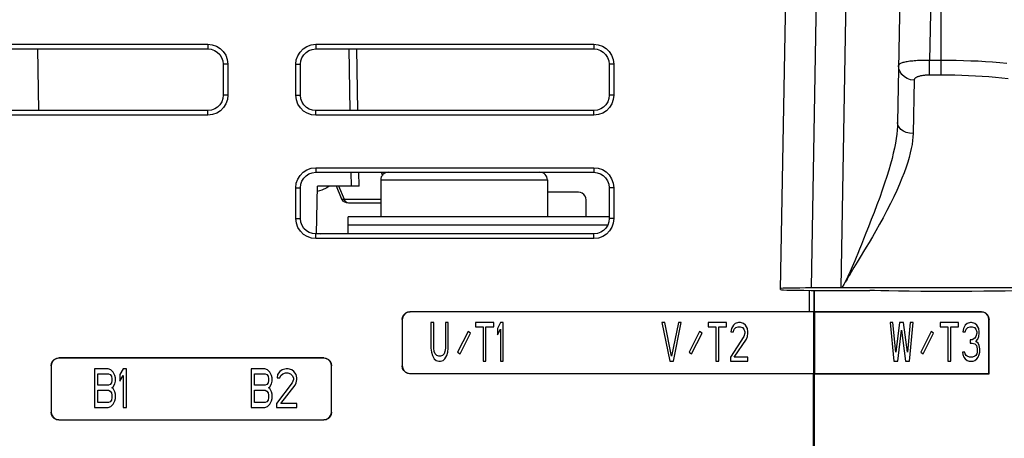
# Model space of a CAD drawing. Extents: x 30 to 410, y 34 to 287.
# Tile 10 of 66: x 81 to 102, y 76 to 85. Entities that reach past the tile are written whole.
import ezdxf

# ---------------------------------------------------------------- set-up
doc = ezdxf.new("R2010")
doc.units = 0
doc.header["$LTSCALE"] = 23.1
doc.layers.add('ALL_FEATURES', color=7, linetype='CONTINUOUS')

msp = doc.modelspace()

# ---------------------------------------------------------------- linework, layer by layer
at = {"layer": 'ALL_FEATURES', "color": 7, "linetype": 'CONTINUOUS'}
for p, q in [((97.175, 78.777), (97.339, 88.146)), ((99.802, 88.146), (99.701, 82.386)), ((78.806, 83.979), (84.806, 83.979)), ((81.126, 83.979), (81.149, 82.646)), ((87.139, 83.979), (93.139, 83.979)), ((88.047, 82.646), (88.024, 83.979)), ((85.139, 83.646), (85.139, 82.979)), ((86.806, 82.979), (86.806, 83.646)), ((93.472, 83.646), (93.472, 82.979)), ((84.806, 82.646), (78.806, 82.646)), ((93.139, 82.646), (87.139, 82.646)), ((87.139, 81.312), (93.139, 81.312)), ((88.076, 81.012), (88.07, 81.312)), ((87.154, 79.979), (87.172, 81.012)), ((88.076, 81.012), (87.172, 81.012)), ((87.69, 80.748), (87.581, 81.012)), ((88.539, 81.146), (88.539, 80.346)), ((92.139, 81.146), (92.139, 80.346)), ((86.806, 80.312), (86.806, 80.979)), ((92.809, 80.882), (92.139, 80.882)), ((93.472, 80.979), (93.472, 80.312)), ((87.704, 80.723), (87.69, 80.748)), ((88.539, 80.646), (87.844, 80.646)), ((92.975, 80.346), (92.975, 80.716)), ((87.839, 79.979), (87.839, 80.346)), ((93.472, 80.346), (87.839, 80.346)), ((93.139, 79.979), (87.139, 79.979)), ((97.792, 78.761), (97.792, 78.299)), ((104.139, 78.812), (97.843, 78.812)), ((97.89, 78.76), (97.89, 78.297)), ((97.904, 78.299), (97.904, 78.76)), ((98.175, 78.759), (99.101, 78.759)), ((97.792, 78.299), (89.169, 78.299)), ((97.891, 78.296), (89.172, 78.296)), ((97.89, 78.297), (97.792, 78.299)), ((97.89, 78.297), (97.891, 78.296)), ((97.891, 76.962), (97.891, 78.296)), ((97.904, 78.299), (97.907, 78.296)), ((97.904, 78.299), (101.509, 78.299)), ((97.907, 78.296), (97.907, 76.962)), ((101.506, 78.296), (97.907, 78.296)), ((89.003, 78.132), (89.003, 77.126)), ((89.006, 78.129), (89.006, 77.129)), ((89.624, 78.062), (89.624, 77.513)), ((89.687, 78.062), (89.624, 78.062)), ((89.687, 77.513), (89.687, 78.062)), ((89.937, 78.062), (89.937, 77.513)), ((89.999, 78.062), (89.937, 78.062)), ((89.999, 77.513), (89.999, 78.062)), ((90.583, 78.062), (90.583, 77.974)), ((90.979, 78.062), (90.583, 78.062)), ((90.979, 77.974), (90.979, 78.062)), ((91.124, 78.062), (91.062, 77.938)), ((91.187, 78.062), (91.124, 78.062)), ((91.187, 77.229), (91.187, 78.062)), ((94.612, 78.062), (94.779, 77.229)), ((94.674, 78.062), (94.612, 78.062)), ((94.82, 77.335), (94.674, 78.062)), ((94.966, 78.062), (94.82, 77.335)), ((94.862, 77.229), (95.029, 78.062)), ((95.029, 78.062), (94.966, 78.062)), ((95.612, 78.062), (95.612, 77.974)), ((96.008, 78.062), (95.612, 78.062)), ((96.008, 77.974), (96.008, 78.062)), ((96.195, 78.045), (96.154, 78.009)), ((96.268, 78.062), (96.195, 78.045)), ((96.31, 78.062), (96.268, 78.062)), ((96.372, 78.045), (96.31, 78.062)), ((96.414, 78.009), (96.372, 78.045)), ((99.537, 78.062), (99.62, 77.229)), ((99.599, 78.062), (99.537, 78.062)), ((99.662, 77.424), (99.599, 78.062)), ((99.745, 78.062), (99.662, 77.424)), ((99.829, 78.062), (99.745, 78.062)), ((99.912, 77.424), (99.829, 78.062)), ((99.974, 78.062), (99.912, 77.424)), ((99.954, 77.229), (100.037, 78.062)), ((100.037, 78.062), (99.974, 78.062)), ((100.62, 78.062), (100.62, 77.974)), ((101.016, 78.062), (100.62, 78.062)), ((101.016, 77.974), (101.016, 78.062)), ((101.204, 78.045), (101.162, 78.009)), ((101.276, 78.062), (101.204, 78.045)), ((101.297, 78.062), (101.276, 78.062)), ((101.37, 78.045), (101.297, 78.062)), ((101.412, 78.009), (101.37, 78.045)), ((101.672, 76.962), (101.672, 78.129)), ((101.675, 76.959), (101.675, 78.132)), ((90.426, 77.868), (90.2, 77.425)), ((90.252, 77.39), (90.478, 77.833)), ((90.478, 77.833), (90.426, 77.868)), ((90.583, 77.974), (90.749, 77.974)), ((90.749, 77.974), (90.749, 77.229)), ((90.812, 77.229), (90.812, 77.974)), ((90.812, 77.974), (90.979, 77.974)), ((91.062, 77.938), (91.062, 77.796)), ((91.062, 77.796), (91.124, 77.92)), ((91.124, 77.92), (91.124, 77.229)), ((95.426, 77.868), (95.2, 77.425)), ((95.252, 77.39), (95.478, 77.833)), ((95.478, 77.833), (95.426, 77.868)), ((95.612, 77.974), (95.779, 77.974)), ((95.779, 77.974), (95.779, 77.229)), ((95.841, 77.229), (95.841, 77.974)), ((95.841, 77.974), (96.008, 77.974)), ((96.112, 77.938), (96.101, 77.867)), ((96.101, 77.867), (96.154, 77.867)), ((96.154, 78.009), (96.112, 77.938)), ((96.154, 77.867), (96.174, 77.92)), ((96.174, 77.92), (96.206, 77.956)), ((96.206, 77.956), (96.258, 77.974)), ((96.258, 77.974), (96.299, 77.974)), ((96.299, 77.974), (96.351, 77.956)), ((96.351, 77.956), (96.383, 77.92)), ((96.383, 77.92), (96.404, 77.867)), ((96.404, 77.832), (96.383, 77.761)), ((96.404, 77.867), (96.404, 77.832)), ((96.456, 77.938), (96.414, 78.009)), ((96.466, 77.867), (96.456, 77.938)), ((96.456, 77.761), (96.466, 77.832)), ((96.466, 77.832), (96.466, 77.867)), ((99.704, 77.229), (99.787, 77.903)), ((99.787, 77.903), (99.87, 77.229)), ((100.426, 77.868), (100.2, 77.425)), ((100.252, 77.39), (100.478, 77.833)), ((100.478, 77.833), (100.426, 77.868)), ((100.62, 77.974), (100.787, 77.974)), ((100.787, 77.974), (100.787, 77.229)), ((100.849, 77.229), (100.849, 77.974)), ((100.849, 77.974), (101.016, 77.974)), ((101.12, 77.938), (101.11, 77.867)), ((101.11, 77.867), (101.162, 77.867)), ((101.162, 78.009), (101.12, 77.938)), ((101.162, 77.867), (101.183, 77.92)), ((101.183, 77.92), (101.214, 77.956)), ((101.214, 77.956), (101.266, 77.974)), ((101.266, 77.974), (101.308, 77.974)), ((101.308, 77.974), (101.36, 77.956)), ((101.36, 77.956), (101.391, 77.92)), ((101.391, 77.92), (101.412, 77.867)), ((101.412, 77.832), (101.391, 77.761)), ((101.454, 77.938), (101.412, 78.009)), ((101.412, 77.867), (101.412, 77.832)), ((101.464, 77.867), (101.454, 77.938)), ((101.454, 77.761), (101.464, 77.832)), ((101.464, 77.832), (101.464, 77.867)), ((96.383, 77.761), (96.091, 77.318)), ((96.174, 77.318), (96.435, 77.708)), ((96.435, 77.708), (96.456, 77.761)), ((101.266, 77.69), (101.266, 77.619)), ((101.308, 77.69), (101.266, 77.69)), ((101.266, 77.619), (101.308, 77.619)), ((101.37, 77.725), (101.308, 77.69)), ((101.308, 77.619), (101.37, 77.601)), ((101.391, 77.761), (101.37, 77.725)), ((101.391, 77.654), (101.433, 77.708)), ((101.443, 77.619), (101.391, 77.654)), ((101.433, 77.708), (101.454, 77.761)), ((101.464, 77.566), (101.443, 77.619)), ((89.624, 77.513), (89.635, 77.424)), ((89.635, 77.424), (89.656, 77.353)), ((89.697, 77.442), (89.687, 77.513)), ((89.718, 77.389), (89.697, 77.442)), ((89.926, 77.442), (89.906, 77.389)), ((89.937, 77.513), (89.926, 77.442)), ((89.968, 77.353), (89.989, 77.424)), ((89.989, 77.424), (89.999, 77.513)), ((90.2, 77.425), (90.252, 77.39)), ((95.2, 77.425), (95.252, 77.39)), ((100.2, 77.425), (100.252, 77.39)), ((101.099, 77.424), (101.11, 77.371)), ((101.151, 77.424), (101.099, 77.424)), ((101.162, 77.389), (101.151, 77.424)), ((101.37, 77.601), (101.401, 77.566)), ((101.401, 77.566), (101.422, 77.495)), ((101.422, 77.424), (101.412, 77.389)), ((101.422, 77.495), (101.422, 77.424)), ((101.474, 77.495), (101.464, 77.566)), ((101.464, 77.371), (101.474, 77.424)), ((101.474, 77.424), (101.474, 77.495)), ((87.312, 77.299), (81.589, 77.299)), ((87.309, 77.296), (81.592, 77.296)), ((89.656, 77.353), (89.697, 77.282)), ((89.697, 77.282), (89.739, 77.247)), ((89.749, 77.353), (89.718, 77.389)), ((89.739, 77.247), (89.791, 77.229)), ((89.791, 77.335), (89.749, 77.353)), ((89.833, 77.335), (89.791, 77.335)), ((89.791, 77.229), (89.833, 77.229)), ((89.874, 77.353), (89.833, 77.335)), ((89.833, 77.229), (89.885, 77.247)), ((89.906, 77.389), (89.874, 77.353)), ((89.885, 77.247), (89.926, 77.282)), ((89.926, 77.282), (89.968, 77.353)), ((90.749, 77.229), (90.812, 77.229)), ((91.124, 77.229), (91.187, 77.229)), ((94.779, 77.229), (94.862, 77.229)), ((95.779, 77.229), (95.841, 77.229)), ((96.091, 77.318), (96.091, 77.229)), ((96.091, 77.229), (96.466, 77.229)), ((96.466, 77.318), (96.174, 77.318)), ((96.466, 77.229), (96.466, 77.318)), ((99.62, 77.229), (99.704, 77.229)), ((99.87, 77.229), (99.954, 77.229)), ((100.787, 77.229), (100.849, 77.229)), ((101.11, 77.371), (101.131, 77.318)), ((101.131, 77.318), (101.162, 77.282)), ((101.183, 77.353), (101.162, 77.389)), ((101.162, 77.282), (101.204, 77.247)), ((101.204, 77.335), (101.183, 77.353)), ((101.256, 77.318), (101.204, 77.335)), ((101.204, 77.247), (101.245, 77.229)), ((101.245, 77.229), (101.329, 77.229)), ((101.318, 77.318), (101.256, 77.318)), ((101.37, 77.335), (101.318, 77.318)), ((101.329, 77.229), (101.37, 77.247)), ((101.391, 77.353), (101.37, 77.335)), ((101.37, 77.247), (101.412, 77.282)), ((101.412, 77.389), (101.391, 77.353)), ((101.412, 77.282), (101.443, 77.318)), ((101.443, 77.318), (101.464, 77.371)), ((81.423, 77.132), (81.423, 76.126)), ((81.426, 77.129), (81.426, 76.129)), ((82.359, 77.062), (82.359, 76.229)), ((82.651, 77.062), (82.359, 77.062)), ((82.711, 77.045), (82.651, 77.062)), ((82.76, 76.991), (82.711, 77.045)), ((82.796, 76.92), (82.76, 76.991)), ((82.979, 77.062), (82.906, 76.938)), ((83.052, 77.062), (82.979, 77.062)), ((83.052, 76.229), (83.052, 77.062)), ((85.742, 77.062), (85.742, 76.229)), ((86.034, 77.062), (85.742, 77.062)), ((86.095, 77.045), (86.034, 77.062)), ((86.143, 76.991), (86.095, 77.045)), ((86.18, 76.92), (86.143, 76.991)), ((86.362, 77.009), (86.313, 76.938)), ((86.411, 77.045), (86.362, 77.009)), ((86.496, 77.062), (86.411, 77.045)), ((86.423, 76.956), (86.484, 76.974)), ((86.484, 76.974), (86.532, 76.974)), ((86.544, 77.062), (86.496, 77.062)), ((86.532, 76.974), (86.593, 76.956)), ((86.617, 77.045), (86.544, 77.062)), ((86.666, 77.009), (86.617, 77.045)), ((86.715, 76.938), (86.666, 77.009)), ((87.476, 76.129), (87.476, 77.129)), ((87.479, 76.126), (87.479, 77.132)), ((82.432, 76.708), (82.432, 76.956)), ((82.432, 76.956), (82.663, 76.956)), ((82.663, 76.956), (82.699, 76.938)), ((82.699, 76.938), (82.724, 76.903)), ((82.724, 76.761), (82.699, 76.725)), ((82.724, 76.903), (82.736, 76.85)), ((82.736, 76.814), (82.724, 76.761)), ((82.736, 76.85), (82.736, 76.814)), ((82.809, 76.867), (82.796, 76.92)), ((82.796, 76.743), (82.809, 76.796)), ((82.809, 76.796), (82.809, 76.867)), ((82.906, 76.938), (82.906, 76.796)), ((82.906, 76.796), (82.979, 76.92)), ((82.979, 76.92), (82.979, 76.229)), ((85.815, 76.708), (85.815, 76.956)), ((85.815, 76.956), (86.046, 76.956)), ((86.046, 76.956), (86.083, 76.938)), ((86.083, 76.938), (86.107, 76.903)), ((86.107, 76.761), (86.083, 76.725)), ((86.107, 76.903), (86.119, 76.85)), ((86.119, 76.814), (86.107, 76.761)), ((86.119, 76.85), (86.119, 76.814)), ((86.192, 76.867), (86.18, 76.92)), ((86.18, 76.743), (86.192, 76.796)), ((86.192, 76.796), (86.192, 76.867)), ((86.629, 76.761), (86.289, 76.318)), ((86.313, 76.938), (86.301, 76.867)), ((86.301, 76.867), (86.362, 76.867)), ((86.362, 76.867), (86.386, 76.92)), ((86.386, 76.92), (86.423, 76.956)), ((86.593, 76.956), (86.629, 76.92)), ((86.629, 76.92), (86.654, 76.867)), ((86.654, 76.832), (86.629, 76.761)), ((86.654, 76.867), (86.654, 76.832)), ((86.69, 76.708), (86.715, 76.761)), ((86.727, 76.867), (86.715, 76.938)), ((86.715, 76.761), (86.727, 76.832)), ((86.727, 76.832), (86.727, 76.867)), ((97.888, 76.959), (89.169, 76.959)), ((89.172, 76.962), (97.891, 76.962)), ((97.888, 76.959), (97.891, 76.962)), ((97.888, 71.279), (97.888, 76.959)), ((97.904, 76.959), (97.907, 76.962)), ((97.904, 71.295), (97.904, 76.959)), ((97.904, 76.959), (101.675, 76.959)), ((97.907, 76.962), (101.672, 76.962)), ((101.675, 76.959), (101.672, 76.962)), ((82.663, 76.708), (82.432, 76.708)), ((82.432, 76.335), (82.432, 76.601)), ((82.432, 76.601), (82.663, 76.601)), ((82.699, 76.725), (82.663, 76.708)), ((82.663, 76.601), (82.699, 76.584)), ((82.699, 76.584), (82.724, 76.548)), ((82.724, 76.548), (82.736, 76.495)), ((82.736, 76.654), (82.76, 76.672)), ((82.76, 76.637), (82.736, 76.654)), ((82.76, 76.672), (82.796, 76.743)), ((82.796, 76.566), (82.76, 76.637)), ((82.809, 76.513), (82.796, 76.566)), ((86.046, 76.708), (85.815, 76.708)), ((85.815, 76.335), (85.815, 76.601)), ((85.815, 76.601), (86.046, 76.601)), ((86.083, 76.725), (86.046, 76.708)), ((86.046, 76.601), (86.083, 76.584)), ((86.083, 76.584), (86.107, 76.548)), ((86.107, 76.548), (86.119, 76.495)), ((86.119, 76.654), (86.143, 76.672)), ((86.143, 76.637), (86.119, 76.654)), ((86.143, 76.672), (86.18, 76.743)), ((86.18, 76.566), (86.143, 76.637)), ((86.192, 76.513), (86.18, 76.566)), ((86.386, 76.318), (86.69, 76.708)), ((82.663, 76.335), (82.432, 76.335)), ((82.699, 76.353), (82.663, 76.335)), ((82.724, 76.389), (82.699, 76.353)), ((82.736, 76.442), (82.724, 76.389)), ((82.736, 76.495), (82.736, 76.442)), ((82.76, 76.3), (82.796, 76.371)), ((82.796, 76.371), (82.809, 76.424)), ((82.809, 76.424), (82.809, 76.513)), ((86.046, 76.335), (85.815, 76.335)), ((86.083, 76.353), (86.046, 76.335)), ((86.107, 76.389), (86.083, 76.353)), ((86.119, 76.442), (86.107, 76.389)), ((86.119, 76.495), (86.119, 76.442)), ((86.143, 76.3), (86.18, 76.371)), ((86.18, 76.371), (86.192, 76.424)), ((86.192, 76.424), (86.192, 76.513)), ((82.359, 76.229), (82.651, 76.229)), ((82.651, 76.229), (82.711, 76.247)), ((82.711, 76.247), (82.76, 76.3)), ((82.979, 76.229), (83.052, 76.229)), ((85.742, 76.229), (86.034, 76.229)), ((86.034, 76.229), (86.095, 76.247)), ((86.095, 76.247), (86.143, 76.3)), ((86.289, 76.318), (86.289, 76.229)), ((86.289, 76.229), (86.727, 76.229)), ((86.727, 76.318), (86.386, 76.318)), ((86.727, 76.229), (86.727, 76.318)), ((81.589, 75.959), (87.312, 75.959)), ((81.592, 75.962), (87.309, 75.962))]:
    msp.add_line(p, q, dxfattribs=at)
at = {"layer": 'ALL_FEATURES', "color": 9, "linetype": 'CONTINUOUS'}
for p, q in [((97.843, 78.812), (98.006, 88.146)), ((98.635, 88.146), (98.473, 78.812)), ((100.469, 88.146), (100.392, 83.732)), ((100.639, 83.413), (100.639, 88.146)), ((78.806, 84.079), (84.806, 84.079)), ((84.806, 84.079), (84.806, 83.979)), ((87.139, 84.079), (87.139, 83.979)), ((87.139, 84.079), (93.139, 84.079)), ((93.139, 84.079), (93.139, 83.979)), ((87.881, 82.646), (87.857, 83.979)), ((85.239, 83.646), (85.139, 83.646)), ((85.239, 83.646), (85.239, 82.979)), ((86.706, 82.979), (86.706, 83.646)), ((86.706, 83.646), (86.806, 83.646)), ((93.572, 83.646), (93.472, 83.646)), ((93.572, 83.646), (93.572, 82.979)), ((100.392, 83.413), (100.392, 83.732)), ((100.639, 83.732), (100.392, 83.732)), ((100.639, 83.413), (100.392, 83.413)), ((100.056, 83.305), (100.035, 82.149)), ((85.239, 82.979), (85.139, 82.979)), ((86.706, 82.979), (86.806, 82.979)), ((93.572, 82.979), (93.472, 82.979)), ((84.806, 82.546), (78.806, 82.546)), ((84.806, 82.546), (84.806, 82.646)), ((87.139, 82.546), (87.139, 82.646)), ((93.139, 82.546), (87.139, 82.546)), ((93.139, 82.546), (93.139, 82.646)), ((87.139, 81.412), (87.139, 81.312)), ((87.139, 81.412), (93.139, 81.412)), ((87.909, 81.012), (87.904, 81.312)), ((88.551, 81.312), (88.576, 81.246)), ((93.139, 81.412), (93.139, 81.312)), ((87.754, 80.724), (87.634, 81.012)), ((88.539, 81.146), (92.139, 81.146)), ((86.706, 80.312), (86.706, 80.979)), ((86.706, 80.979), (86.806, 80.979)), ((93.572, 80.979), (93.472, 80.979)), ((93.572, 80.979), (93.572, 80.312)), ((88.539, 80.724), (87.754, 80.724)), ((86.706, 80.312), (86.806, 80.312)), ((87.839, 80.18), (93.444, 80.18)), ((93.572, 80.312), (93.472, 80.312)), ((87.139, 79.879), (87.139, 79.979)), ((93.139, 79.879), (93.139, 79.979)), ((93.139, 79.879), (87.139, 79.879)), ((89.169, 78.299), (89.172, 78.296)), ((101.509, 78.299), (101.506, 78.296)), ((89.003, 78.132), (89.006, 78.129)), ((101.675, 78.132), (101.672, 78.129)), ((81.589, 77.299), (81.592, 77.296)), ((87.312, 77.299), (87.309, 77.296)), ((81.423, 77.132), (81.426, 77.129)), ((87.479, 77.132), (87.476, 77.129)), ((89.003, 77.126), (89.006, 77.129)), ((89.169, 76.959), (89.172, 76.962)), ((81.423, 76.126), (81.426, 76.129)), ((87.479, 76.126), (87.476, 76.129)), ((81.589, 75.959), (81.592, 75.962)), ((87.312, 75.959), (87.309, 75.962))]:
    msp.add_line(p, q, dxfattribs=at)
for points in [[(84.806, 84.079), (84.902, 84.068), (84.991, 84.037), (85.072, 83.987), (85.14, 83.921), (85.193, 83.841), (85.227, 83.747), (85.239, 83.646)], [(86.706, 83.646), (86.716, 83.741), (86.747, 83.831), (86.797, 83.912), (86.864, 83.98), (86.944, 84.032), (87.037, 84.067), (87.139, 84.079)], [(93.139, 84.079), (93.235, 84.068), (93.325, 84.037), (93.406, 83.987), (93.474, 83.921), (93.526, 83.841), (93.56, 83.747), (93.572, 83.646)], [(100.392, 83.732), (100.353, 83.732), (100.315, 83.732), (100.277, 83.731), (100.239, 83.73), (100.202, 83.729), (100.165, 83.727), (100.129, 83.726), (100.094, 83.723), (100.06, 83.721), (100.027, 83.718), (99.995, 83.715), (99.965, 83.711), (99.935, 83.707), (99.908, 83.703), (99.882, 83.698), (99.858, 83.693), (99.835, 83.688), (99.815, 83.683), (99.796, 83.677), (99.779, 83.671), (99.765, 83.664), (99.752, 83.658), (99.742, 83.651), (99.734, 83.644), (99.728, 83.637), (99.724, 83.63), (99.723, 83.622)], [(100.056, 83.305), (99.981, 83.313), (99.91, 83.337), (99.847, 83.375), (99.794, 83.425), (99.754, 83.485), (99.73, 83.552), (99.723, 83.622)], [(102.057, 83.661), (101.906, 83.677), (101.753, 83.69), (101.597, 83.701), (101.44, 83.711), (101.282, 83.718), (101.122, 83.724), (100.962, 83.728), (100.8, 83.731), (100.639, 83.732)], [(100.392, 83.413), (100.372, 83.413), (100.353, 83.412), (100.334, 83.412), (100.315, 83.41), (100.297, 83.409), (100.278, 83.407), (100.26, 83.405), (100.243, 83.403), (100.226, 83.4), (100.209, 83.397), (100.193, 83.394), (100.178, 83.39), (100.163, 83.386), (100.149, 83.382), (100.136, 83.378), (100.124, 83.373), (100.113, 83.368), (100.103, 83.362), (100.093, 83.357), (100.085, 83.351), (100.077, 83.345), (100.071, 83.339), (100.066, 83.332), (100.062, 83.326), (100.059, 83.319), (100.057, 83.312), (100.056, 83.305)], [(102.089, 83.331), (101.952, 83.347), (101.812, 83.362), (101.67, 83.374), (101.526, 83.385), (101.381, 83.393), (101.234, 83.401), (101.086, 83.406), (100.938, 83.41), (100.788, 83.412), (100.639, 83.413)], [(85.239, 82.979), (85.228, 82.883), (85.197, 82.793), (85.147, 82.712), (85.081, 82.644), (85.001, 82.592), (84.907, 82.558), (84.806, 82.546)], [(87.139, 82.546), (87.043, 82.556), (86.953, 82.587), (86.872, 82.637), (86.804, 82.703), (86.752, 82.784), (86.718, 82.877), (86.706, 82.979)], [(93.572, 82.979), (93.562, 82.883), (93.531, 82.793), (93.481, 82.712), (93.414, 82.644), (93.334, 82.592), (93.241, 82.558), (93.139, 82.546)], [(99.701, 82.386), (99.698, 82.307), (99.692, 82.223), (99.683, 82.134), (99.67, 82.04), (99.653, 81.941), (99.633, 81.836), (99.608, 81.725), (99.58, 81.608), (99.547, 81.485), (99.509, 81.355), (99.468, 81.219), (99.421, 81.076), (99.37, 80.927), (99.315, 80.771), (99.254, 80.608), (99.192, 80.445), (99.132, 80.29), (99.073, 80.137), (99.016, 79.993), (98.966, 79.864), (98.92, 79.75), (98.88, 79.648), (98.842, 79.557), (98.808, 79.474), (98.777, 79.399), (98.748, 79.332), (98.722, 79.271), (98.698, 79.216), (98.675, 79.166), (98.655, 79.121), (98.635, 79.079), (98.617, 79.04), (98.6, 79.005), (98.584, 78.972), (98.568, 78.942), (98.554, 78.915), (98.541, 78.89), (98.528, 78.868), (98.515, 78.849), (98.503, 78.832), (98.489, 78.819), (98.473, 78.812)], [(100.035, 82.149), (99.96, 82.156), (99.889, 82.174), (99.825, 82.202), (99.773, 82.24), (99.733, 82.285), (99.709, 82.334), (99.701, 82.386)], [(100.035, 82.149), (100.031, 82.075), (100.024, 81.996), (100.012, 81.913), (99.996, 81.825), (99.975, 81.731), (99.949, 81.633), (99.918, 81.529), (99.882, 81.42), (99.84, 81.304), (99.793, 81.183), (99.74, 81.056), (99.681, 80.922), (99.616, 80.782), (99.545, 80.636), (99.469, 80.484), (99.389, 80.331), (99.312, 80.188), (99.232, 80.047), (99.155, 79.915), (99.085, 79.797), (99.022, 79.693), (98.966, 79.601), (98.915, 79.517), (98.869, 79.441), (98.828, 79.372), (98.79, 79.309), (98.756, 79.253), (98.726, 79.201), (98.698, 79.154), (98.673, 79.111), (98.65, 79.071), (98.608, 79)], [(86.706, 80.979), (86.716, 81.075), (86.747, 81.164), (86.797, 81.246), (86.864, 81.314), (86.944, 81.366), (87.037, 81.4), (87.139, 81.412)], [(93.139, 81.412), (93.235, 81.402), (93.325, 81.371), (93.406, 81.321), (93.474, 81.254), (93.526, 81.174), (93.56, 81.08), (93.572, 80.979)], [(87.754, 80.724), (87.724, 80.726), (87.703, 80.735), (87.69, 80.748)], [(87.844, 80.646), (87.818, 80.651), (87.793, 80.666), (87.771, 80.691), (87.754, 80.724)], [(87.139, 79.879), (87.043, 79.89), (86.953, 79.921), (86.872, 79.971), (86.804, 80.037), (86.752, 80.117), (86.718, 80.211), (86.706, 80.312)], [(93.572, 80.312), (93.562, 80.216), (93.531, 80.127), (93.481, 80.046), (93.414, 79.978), (93.334, 79.925), (93.241, 79.891), (93.139, 79.879)], [(98.608, 79), (98.59, 78.968), (98.573, 78.939), (98.557, 78.913), (98.543, 78.889), (98.529, 78.867), (98.516, 78.848), (98.503, 78.832), (98.489, 78.819), (98.473, 78.812)]]:
    msp.add_lwpolyline(points, dxfattribs=at)
at = {"layer": 'ALL_FEATURES', "color": 7, "linetype": 'CONTINUOUS'}
for points in [[(84.806, 83.979), (84.879, 83.971), (84.948, 83.947), (85.011, 83.908), (85.063, 83.858), (85.103, 83.796), (85.13, 83.724), (85.139, 83.646)], [(86.806, 83.646), (86.814, 83.719), (86.838, 83.788), (86.876, 83.851), (86.927, 83.903), (86.989, 83.943), (87.061, 83.97), (87.139, 83.979)], [(93.139, 83.979), (93.213, 83.971), (93.282, 83.947), (93.344, 83.908), (93.396, 83.858), (93.437, 83.796), (93.463, 83.724), (93.472, 83.646)], [(85.139, 82.979), (85.131, 82.905), (85.107, 82.836), (85.068, 82.774), (85.018, 82.721), (84.956, 82.681), (84.884, 82.655), (84.806, 82.646)], [(87.139, 82.646), (87.065, 82.654), (86.996, 82.678), (86.934, 82.716), (86.882, 82.767), (86.841, 82.829), (86.815, 82.901), (86.806, 82.979)], [(93.472, 82.979), (93.464, 82.905), (93.44, 82.836), (93.402, 82.774), (93.351, 82.721), (93.289, 82.681), (93.217, 82.655), (93.139, 82.646)], [(86.806, 80.979), (86.814, 81.053), (86.838, 81.122), (86.876, 81.184), (86.927, 81.236), (86.989, 81.277), (87.061, 81.303), (87.139, 81.312)], [(93.139, 81.312), (93.213, 81.304), (93.282, 81.28), (93.344, 81.242), (93.396, 81.191), (93.437, 81.129), (93.463, 81.057), (93.472, 80.979)], [(87.429, 81.012), (87.376, 80.974), (87.27, 80.923), (87.17, 80.896)], [(92.975, 80.716), (92.97, 80.759), (92.953, 80.799), (92.927, 80.833), (92.892, 80.86), (92.852, 80.876), (92.809, 80.882)], [(87.765, 80.666), (87.731, 80.69), (87.704, 80.723)], [(87.844, 80.646), (87.804, 80.651), (87.765, 80.666)], [(87.139, 79.979), (87.065, 79.987), (86.996, 80.011), (86.934, 80.049), (86.882, 80.1), (86.841, 80.162), (86.815, 80.234), (86.806, 80.312)], [(93.472, 80.312), (93.464, 80.238), (93.44, 80.17), (93.402, 80.107), (93.351, 80.055), (93.289, 80.015), (93.217, 79.988), (93.139, 79.979)], [(87.155, 80), (87.157, 80), (87.233, 79.979)], [(97.175, 78.777), (97.191, 78.774), (97.236, 78.771)], [(97.843, 78.812), (97.713, 78.812), (97.588, 78.811), (97.472, 78.81), (97.371, 78.809), (97.288, 78.807), (97.227, 78.805), (97.189, 78.803), (97.176, 78.801)], [(97.236, 78.771), (97.309, 78.768), (97.409, 78.766), (97.532, 78.763), (97.675, 78.762), (97.833, 78.76), (98.001, 78.76), (98.175, 78.759)], [(102.58, 78.767), (102.55, 78.762), (102.476, 78.758), (102.361, 78.753), (102.208, 78.749), (102.021, 78.745), (101.804, 78.742), (101.562, 78.74), (101.301, 78.738), (101.029, 78.737), (100.751, 78.737), (100.474, 78.738), (100.205, 78.739), (99.951, 78.741), (99.718, 78.744), (99.512, 78.747), (99.338, 78.751), (99.2, 78.755), (99.101, 78.759)], [(89.003, 78.132), (89.011, 78.183), (89.035, 78.23), (89.071, 78.267), (89.118, 78.29), (89.169, 78.299)], [(89.172, 78.296), (89.121, 78.287), (89.074, 78.264), (89.037, 78.227), (89.014, 78.18), (89.006, 78.129)], [(101.672, 78.129), (101.664, 78.18), (101.64, 78.227), (101.604, 78.264), (101.557, 78.287), (101.506, 78.296)], [(101.509, 78.299), (101.56, 78.29), (101.607, 78.267), (101.643, 78.23), (101.667, 78.183), (101.675, 78.132)], [(81.423, 77.132), (81.431, 77.183), (81.455, 77.23), (81.491, 77.267), (81.538, 77.29), (81.589, 77.299)], [(81.592, 77.296), (81.541, 77.287), (81.494, 77.264), (81.457, 77.227), (81.434, 77.18), (81.426, 77.129)], [(87.476, 77.129), (87.467, 77.18), (87.444, 77.227), (87.407, 77.264), (87.361, 77.287), (87.309, 77.296)], [(87.312, 77.299), (87.363, 77.29), (87.41, 77.267), (87.447, 77.23), (87.47, 77.183), (87.479, 77.132)], [(89.169, 76.959), (89.118, 76.968), (89.071, 76.991), (89.035, 77.028), (89.011, 77.074), (89.003, 77.126)], [(89.006, 77.129), (89.014, 77.077), (89.037, 77.031), (89.074, 76.994), (89.121, 76.97), (89.172, 76.962)], [(81.589, 75.959), (81.538, 75.968), (81.491, 75.991), (81.455, 76.028), (81.431, 76.074), (81.423, 76.126)], [(81.426, 76.129), (81.434, 76.077), (81.457, 76.031), (81.494, 75.994), (81.541, 75.97), (81.592, 75.962)], [(87.309, 75.962), (87.361, 75.97), (87.407, 75.994), (87.444, 76.031), (87.467, 76.077), (87.476, 76.129)], [(87.479, 76.126), (87.47, 76.074), (87.447, 76.028), (87.41, 75.991), (87.363, 75.968), (87.312, 75.959)]]:
    msp.add_lwpolyline(points, dxfattribs=at)
for centre, start, end in [((88.706, 81.146), 90, 180), ((91.972, 81.146), 0, 90)]:
    msp.add_arc(centre, 0.167, start, end, dxfattribs=at)

doc.saveas('drawing.dxf')
